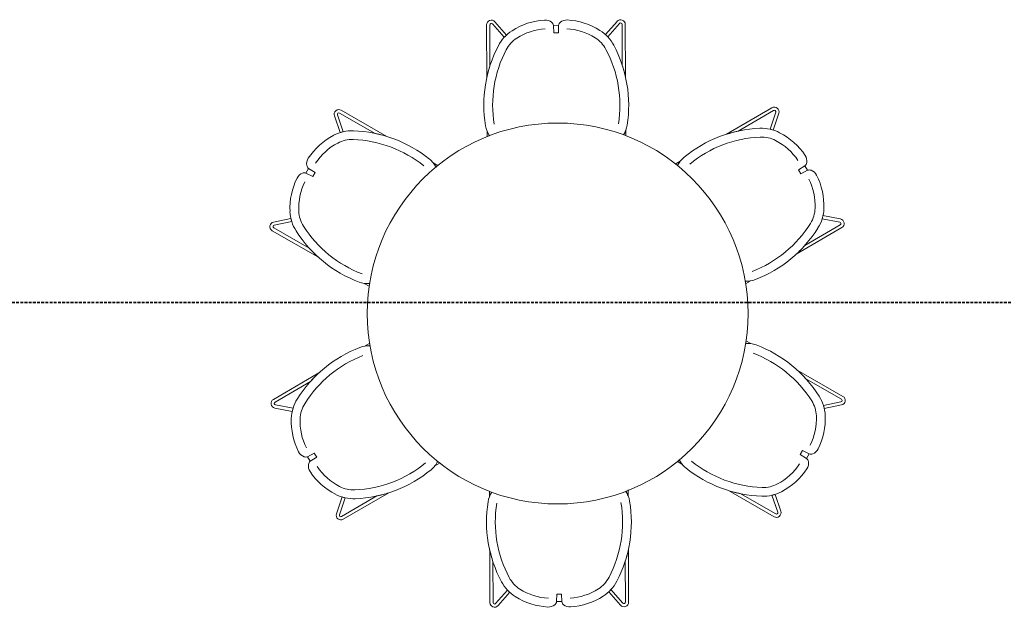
# Model space of a CAD drawing. Header units: millimetres. Extents: x -3388 to 301539, y -5590 to 54660.
# Tile 151 of 216: x 73746 to 77107, y 27160 to 29165. Entities that reach past the tile are written whole.
import ezdxf

# ---------------------------------------------------------------- set-up
doc = ezdxf.new("R2010")
doc.units = ezdxf.units.MM
doc.linetypes.add('Long dash', pattern=[14.2875, 9.525, -4.7625])
doc.layers.add('A-ANNO-SYMB', color=150, linetype='Continuous', lineweight=9)
doc.layers.add('I-FURN', color=30, linetype='Continuous', lineweight=13)

# ---------------------------------------------------------------- blocks, each defined once
blk = doc.blocks.new('70_oth_hoge tafel rond 4p - rond 1200 - 6p-19532931-4e verdieping - bouwdeel 3_ 4_ 5')
at = {"layer": 'I-FURN', "color": 8, "lineweight": 9}
for start, end in [(360, 180), (180, 360)]:
    blk.add_arc((0, 0), 650, start, end, dxfattribs=at)
blk = doc.blocks.new('300_82_oth_stoel_Fjord2 - 300_82_oth_stoel_Fjord2-V285-4e verdieping - bouwdeel 3_ 4_ 5')
at = {"layer": 'I-FURN', "color": 8, "lineweight": 9}
for p, q in [((-241.8, 214.7), (-241.8, 34.9)), ((-241.8, 214.7), (-241.8, 34.9)), ((-230.8, 75.2), (-230.8, 214.7)), ((-230.8, 214.7), (-230.8, 75.2)), ((-222.1, 218), (-181.7, 172.1)), ((-222.1, 218), (-181.7, 172.1)), ((-174, 179.9), (-213.8, 225.2)), ((-213.8, 225.2), (-174, 179.9)), ((3.9, 212.3), (-14, 212.3)), ((3.9, 212.3), (-14, 212.3)), ((-14, 212.3), (-13, 186.3)), ((2.9, 186.3), (3.9, 212.3)), ((203.7, 225.2), (163.9, 179.9)), ((203.7, 225.2), (163.9, 179.9)), ((171.6, 172.1), (212, 218)), ((212, 218), (171.6, 172.1)), ((220.7, 214.7), (220.7, 75.2)), ((220.7, 214.7), (220.7, 75.2)), ((231.7, 34.9), (231.7, 214.7)), ((231.7, 214.7), (231.7, 34.9)), ((-13, 186.3), (2.9, 186.3)), ((-241.8, -147.5), (-241.8, -168.1)), ((-241.8, -147.5), (-241.8, -168.1)), ((231.7, -165.9), (231.7, -147.5)), ((231.7, -147.5), (231.7, -165.9))]:
    blk.add_line(p, q, dxfattribs=at)
for centre, radius, start, end in [((-225.8, 214.7), 16, 41.3279, 180), ((-225.8, 214.7), 16, 41.3279, 180), ((-225.8, 214.7), 5, 41.3279, 180), ((-225.8, 214.7), 5, 41.3279, 180), ((-29.4, -3), 234, 93.5237, 122.4763), ((-29.4, -3), 234, 93.5237, 122.4763), ((-41.7, 196.6), 34, 50.4763, 93.5237), ((-41.7, 196.6), 34, 50.4763, 93.5237), ((-31.1, 209.6), 17.3, 9.0587, 50.4763), ((-31.1, 209.6), 17.3, 9.0587, 50.4763), ((21, 209.6), 17.3, 129.5237, 170.9413), ((21, 209.6), 17.3, 129.5237, 170.9413), ((31.6, 196.6), 34, 86.4763, 129.5237), ((31.6, 196.6), 34, 86.4763, 129.5237), ((19.3, -3), 234, 57.5237, 86.4763), ((19.3, -3), 234, 57.5237, 86.4763), ((215.7, 214.7), 16, 0, 138.6721), ((215.7, 214.7), 16, 0, 138.6721), ((215.7, 214.7), 5, 0, 138.6721), ((215.7, 214.7), 5, 0, 138.6721), ((-82.8, 80.9), 134.6, 122.4763, 152.2242), ((-82.8, 80.9), 134.6, 122.4763, 152.2242), ((-82.8, 80.9), 134.6, 132.6271, 137.3197), ((-82.8, 80.9), 104.6, 122.4763, 152.2242), ((-29.4, -3), 204, 93.5237, 122.4763), ((19.3, -3), 204, 57.5237, 86.4763), ((72.7, 80.9), 104.6, 27.7758, 57.5237), ((72.7, 80.9), 134.6, 27.7758, 57.5237), ((72.7, 80.9), 134.6, 27.7758, 57.5237), ((72.7, 80.9), 134.6, 42.6803, 47.3729), ((184.9, -60.1), 437.2, 152.2242, 189.1352), ((184.9, -60.1), 437.2, 152.2242, 189.1352), ((-195, -60.1), 437.2, 350.8648, 27.7758), ((-195, -60.1), 437.2, 350.8648, 27.7758), ((184.9, -60.1), 407.2, 152.2242, 189.1352), ((-195, -60.1), 407.2, 350.8648, 27.7758), ((184.9, -60.1), 437.2, 161.9738, 167.4417), ((-195, -60.1), 437.2, 12.5583, 18.0262), ((-160.8, -115.7), 87, 189.1352, 214.2212), ((-160.8, -115.7), 87, 189.1352, 214.2219), ((150.7, -115.7), 87, 326.8916, 350.8648), ((150.7, -115.7), 87, 326.8825, 350.8648), ((-160.8, -115.7), 87, 201.4335, 214.2389), ((150.7, -115.7), 87, 326.8883, 338.5665)]:
    blk.add_arc(centre, radius, start, end, dxfattribs=at)
blk = doc.blocks.new('300_82_oth_stoel_Fjord2 - 300_82_oth_stoel_Fjord2-V286-4e verdieping - bouwdeel 3_ 4_ 5')
at = {"layer": 'I-FURN', "color": 8, "lineweight": 9}
for p, q in [((-241.8, 214.7), (-241.8, 34.9)), ((-241.8, 214.7), (-241.8, 34.9)), ((-230.8, 75.2), (-230.8, 214.7)), ((-230.8, 214.7), (-230.8, 75.2)), ((-222.1, 218), (-181.7, 172.1)), ((-222.1, 218), (-181.7, 172.1)), ((-174, 179.9), (-213.8, 225.2)), ((-213.8, 225.2), (-174, 179.9)), ((3.9, 212.3), (-14, 212.3)), ((3.9, 212.3), (-14, 212.3)), ((-14, 212.3), (-13, 186.3)), ((2.9, 186.3), (3.9, 212.3)), ((203.7, 225.2), (163.9, 179.9)), ((203.7, 225.2), (163.9, 179.9)), ((171.6, 172.1), (212, 218)), ((212, 218), (171.6, 172.1)), ((220.7, 214.7), (220.7, 75.2)), ((220.7, 214.7), (220.7, 75.2)), ((231.7, 34.9), (231.7, 214.7)), ((231.7, 214.7), (231.7, 34.9)), ((-13, 186.3), (2.9, 186.3)), ((-241.8, -147.5), (-241.8, -167.9)), ((-241.8, -147.5), (-241.8, -167.9)), ((231.7, -166.1), (231.7, -147.5)), ((231.7, -147.5), (231.7, -166.1))]:
    blk.add_line(p, q, dxfattribs=at)
for centre, radius, start, end in [((-225.8, 214.7), 16, 41.3279, 180), ((-225.8, 214.7), 16, 41.3279, 180), ((-225.8, 214.7), 5, 41.3279, 180), ((-225.8, 214.7), 5, 41.3279, 180), ((-29.4, -3), 234, 93.5237, 122.4763), ((-29.4, -3), 234, 93.5237, 122.4763), ((-41.7, 196.6), 34, 50.4763, 93.5237), ((-41.7, 196.6), 34, 50.4763, 93.5237), ((-31.1, 209.6), 17.3, 9.0587, 50.4763), ((-31.1, 209.6), 17.3, 9.0587, 50.4763), ((21, 209.6), 17.3, 129.5237, 170.9413), ((21, 209.6), 17.3, 129.5237, 170.9413), ((31.6, 196.6), 34, 86.4763, 129.5237), ((31.6, 196.6), 34, 86.4763, 129.5237), ((19.3, -3), 234, 57.5237, 86.4763), ((19.3, -3), 234, 57.5237, 86.4763), ((215.7, 214.7), 16, 0, 138.6721), ((215.7, 214.7), 16, 0, 138.6721), ((215.7, 214.7), 5, 0, 138.6721), ((215.7, 214.7), 5, 0, 138.6721), ((-82.8, 80.9), 134.6, 122.4763, 152.2242), ((-82.8, 80.9), 134.6, 122.4763, 152.2242), ((-82.8, 80.9), 134.6, 132.6271, 137.3197), ((-82.8, 80.9), 104.6, 122.4763, 152.2242), ((-29.4, -3), 204, 93.5237, 122.4763), ((19.3, -3), 204, 57.5237, 86.4763), ((72.7, 80.9), 104.6, 27.7758, 57.5237), ((72.7, 80.9), 134.6, 27.7758, 57.5237), ((72.7, 80.9), 134.6, 27.7758, 57.5237), ((72.7, 80.9), 134.6, 42.6803, 47.3729), ((184.9, -60.1), 437.2, 152.2242, 189.1352), ((184.9, -60.1), 437.2, 152.2242, 189.1352), ((-195, -60.1), 437.2, 350.8648, 27.7758), ((-195, -60.1), 437.2, 350.8648, 27.7758), ((184.9, -60.1), 407.2, 152.2242, 189.1352), ((-195, -60.1), 407.2, 350.8648, 27.7758), ((184.9, -60.1), 437.2, 161.9738, 167.4417), ((-195, -60.1), 437.2, 12.5583, 18.0262), ((-160.8, -115.7), 87, 189.1352, 213.8002), ((-160.8, -115.7), 87, 189.1352, 213.7982), ((150.7, -115.7), 87, 327.3283, 350.8648), ((150.7, -115.7), 87, 327.335, 350.8648), ((-160.8, -115.7), 87, 201.4335, 213.8108), ((150.7, -115.7), 87, 327.3271, 338.5665)]:
    blk.add_arc(centre, radius, start, end, dxfattribs=at)
blk = doc.blocks.new('300_82_oth_stoel_Fjord2 - 300_82_oth_stoel_Fjord2-V287-4e verdieping - bouwdeel 3_ 4_ 5')
at = {"layer": 'I-FURN', "color": 8, "lineweight": 9}
for p, q in [((-241.8, 214.7), (-241.8, 34.9)), ((-241.8, 214.7), (-241.8, 34.9)), ((-230.8, 75.2), (-230.8, 214.7)), ((-230.8, 214.7), (-230.8, 75.2)), ((-222.1, 218), (-181.7, 172.1)), ((-222.1, 218), (-181.7, 172.1)), ((-174, 179.9), (-213.8, 225.2)), ((-213.8, 225.2), (-174, 179.9)), ((3.9, 212.3), (-14, 212.3)), ((3.9, 212.3), (-14, 212.3)), ((-14, 212.3), (-13, 186.3)), ((2.9, 186.3), (3.9, 212.3)), ((203.7, 225.2), (163.9, 179.9)), ((203.7, 225.2), (163.9, 179.9)), ((171.6, 172.1), (212, 218)), ((212, 218), (171.6, 172.1)), ((220.7, 214.7), (220.7, 75.2)), ((220.7, 214.7), (220.7, 75.2)), ((231.7, 34.9), (231.7, 214.7)), ((231.7, 214.7), (231.7, 34.9)), ((-13, 186.3), (2.9, 186.3)), ((-241.8, -147.5), (-241.8, -166.9)), ((-241.8, -147.5), (-241.8, -166.9)), ((231.7, -166.7), (231.7, -147.5)), ((231.7, -147.5), (231.7, -166.7))]:
    blk.add_line(p, q, dxfattribs=at)
for centre, radius, start, end in [((-225.8, 214.7), 16, 41.3279, 180), ((-225.8, 214.7), 16, 41.3279, 180), ((-225.8, 214.7), 5, 41.3279, 180), ((-225.8, 214.7), 5, 41.3279, 180), ((-29.4, -3), 234, 93.5237, 122.4763), ((-29.4, -3), 234, 93.5237, 122.4763), ((-41.7, 196.6), 34, 50.4763, 93.5237), ((-41.7, 196.6), 34, 50.4763, 93.5237), ((-31.1, 209.6), 17.3, 9.0587, 50.4763), ((-31.1, 209.6), 17.3, 9.0587, 50.4763), ((21, 209.6), 17.3, 129.5237, 170.9413), ((21, 209.6), 17.3, 129.5237, 170.9413), ((31.6, 196.6), 34, 86.4763, 129.5237), ((31.6, 196.6), 34, 86.4763, 129.5237), ((19.3, -3), 234, 57.5237, 86.4763), ((19.3, -3), 234, 57.5237, 86.4763), ((215.7, 214.7), 16, 0, 138.6721), ((215.7, 214.7), 16, 0, 138.6721), ((215.7, 214.7), 5, 0, 138.6721), ((215.7, 214.7), 5, 0, 138.6721), ((-82.8, 80.9), 134.6, 122.4763, 152.2242), ((-82.8, 80.9), 134.6, 122.4763, 152.2242), ((-82.8, 80.9), 134.6, 132.6271, 137.3197), ((-82.8, 80.9), 104.6, 122.4763, 152.2242), ((-29.4, -3), 204, 93.5237, 122.4763), ((19.3, -3), 204, 57.5237, 86.4763), ((72.7, 80.9), 104.6, 27.7758, 57.5237), ((72.7, 80.9), 134.6, 27.7758, 57.5237), ((72.7, 80.9), 134.6, 27.7758, 57.5237), ((72.7, 80.9), 134.6, 42.6803, 47.3729), ((184.9, -60.1), 437.2, 152.2242, 189.1352), ((184.9, -60.1), 437.2, 152.2242, 189.1352), ((-195, -60.1), 437.2, 350.8648, 27.7758), ((-195, -60.1), 437.2, 350.8648, 27.7758), ((184.9, -60.1), 407.2, 152.2242, 189.1352), ((-195, -60.1), 407.2, 350.8648, 27.7758), ((184.9, -60.1), 437.2, 161.9738, 167.4417), ((-195, -60.1), 437.2, 12.5583, 18.0262), ((-160.8, -115.7), 87, 189.1352, 213.7466), ((-160.8, -115.7), 87, 189.1352, 213.7522), ((150.7, -115.7), 87, 326.6639, 350.8648), ((150.7, -115.7), 87, 326.6623, 350.8648), ((-160.8, -115.7), 87, 201.4335, 213.7601), ((150.7, -115.7), 87, 326.6573, 338.5665)]:
    blk.add_arc(centre, radius, start, end, dxfattribs=at)
blk = doc.blocks.new('Stadhuis Zoetermeer_OTH_interieur_rvt-1-4e verdieping - bouwdeel 3_ 4_ 5')
at = {"color": 8, "lineweight": 9}
for name, p, rotation in [('300_82_oth_stoel_Fjord2 - 300_82_oth_stoel_Fjord2-V286-4e verdieping - bouwdeel 3_ 4_ 5', (75582.1, 28933.9), 0.213397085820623), ('300_82_oth_stoel_Fjord2 - 300_82_oth_stoel_Fjord2-V287-4e verdieping - bouwdeel 3_ 4_ 5', (74914.1, 28548.6), 60.21339708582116), ('300_82_oth_stoel_Fjord2 - 300_82_oth_stoel_Fjord2-V285-4e verdieping - bouwdeel 3_ 4_ 5', (76249.8, 28548), 300.2133970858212), ('300_82_oth_stoel_Fjord2 - 300_82_oth_stoel_Fjord2-V285-4e verdieping - bouwdeel 3_ 4_ 5', (74913.8, 27777.4), 120.2133970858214), ('300_82_oth_stoel_Fjord2 - 300_82_oth_stoel_Fjord2-V287-4e verdieping - bouwdeel 3_ 4_ 5', (76249.5, 27776.8), 240.2133970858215), ('300_82_oth_stoel_Fjord2 - 300_82_oth_stoel_Fjord2-V286-4e verdieping - bouwdeel 3_ 4_ 5', (75581.5, 27391.6), 180.2133970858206)]:
    blk.add_blockref(name, p, dxfattribs=dict(at, rotation=rotation))
blk.add_blockref('70_oth_hoge tafel rond 4p - rond 1200 - 6p-19532931-4e verdieping - bouwdeel 3_ 4_ 5', (75581.8, 28162.7), dxfattribs=at)

msp = doc.modelspace()

# ---------------------------------------------------------------- linework, layer by layer
at = {"layer": 'A-ANNO-SYMB', "linetype": 'Long dash', "lineweight": 35}
msp.add_line((57160.1591, 28200), (78150, 28200), dxfattribs=at)

# ---------------------------------------------------------------- block references
at = {"lineweight": 5}
msp.add_blockref('Stadhuis Zoetermeer_OTH_interieur_rvt-1-4e verdieping - bouwdeel 3_ 4_ 5', (0, 0), dxfattribs=at)

doc.saveas('drawing.dxf')
